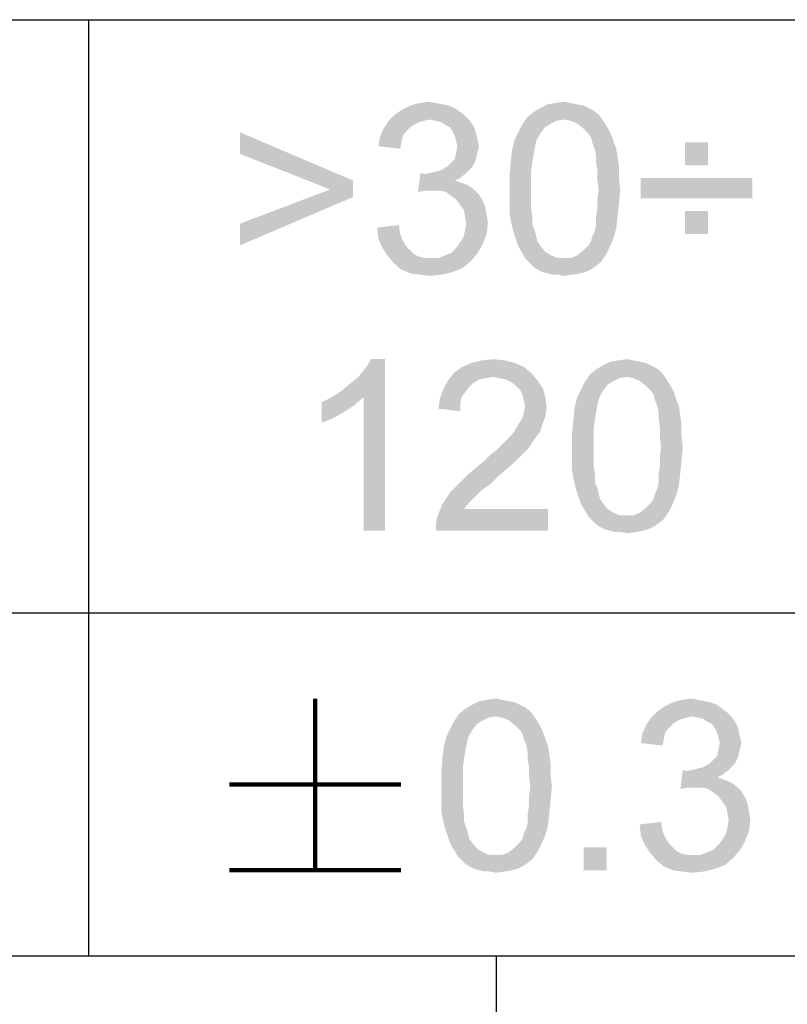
# Model space of a CAD drawing. Header units: millimetres. Extents: x 0 to 594, y 1 to 420.
# Tile 129 of 214: x 436 to 445, y 40 to 52. Entities that reach past the tile are written whole.
import ezdxf

# ---------------------------------------------------------------- set-up
doc = ezdxf.new("R2010")
doc.units = ezdxf.units.MM
doc.header["$LTSCALE"] = 32.67
doc.layers.add('61765N-2-A-2_DXF_FORMAT', color=7, linetype='CONTINUOUS')
doc.layers.add('DETAIL', color=7, linetype='CONTINUOUS')

msp = doc.modelspace()

# ---------------------------------------------------------------- linework, layer by layer
at = {"layer": '61765N-2-A-2_DXF_FORMAT', "color": 2, "linetype": 'Continuous'}
for p, q in [((409, 51.662), (515, 51.662)), ((437, 51.662), (437, 40.75)), ((409, 44.75), (484, 44.75)), ((409, 40.75), (584, 40.75)), ((441.75, 40.75), (441.75, 10))]:
    msp.add_line(p, q, dxfattribs=at)
at = {"layer": 'DETAIL', "color": 2, "linetype": 'Continuous', "const_width": 0.05}
for points in [[(439.6428, 43.75), (439.6428, 41.75)], [(438.6428, 42.75), (440.6428, 42.75)], [(438.6428, 41.75), (440.6428, 41.75)]]:
    msp.add_lwpolyline(points, dxfattribs=at)
at = {"layer": 'DETAIL', "color": 2, "linetype": 'Continuous'}
for points in [[(441.3273, 50.5875), (440.5717, 50.5579), (440.6606, 50.6171)], [(441.194, 50.6616), (441.268, 50.6319), (440.6606, 50.6171)], [(441.194, 50.6616), (440.6606, 50.6171), (440.7495, 50.6616)], [(440.6606, 50.6171), (441.268, 50.6319), (441.3273, 50.5875)], [(441.0458, 50.6912), (441.1199, 50.6764), (440.7495, 50.6616)], [(441.0458, 50.6912), (440.7495, 50.6616), (440.8532, 50.6912)], [(440.7495, 50.6616), (441.1199, 50.6764), (441.194, 50.6616)], [(440.8532, 50.6912), (440.9717, 50.706), (441.0458, 50.6912)], [(442.8236, 50.6319), (442.8828, 50.6023), (442.1865, 50.5875)], [(442.8236, 50.6319), (442.1865, 50.5875), (442.2606, 50.6319)], [(442.6902, 50.6764), (442.7643, 50.6616), (442.2606, 50.6319)], [(442.6902, 50.6764), (442.2606, 50.6319), (442.3495, 50.6764)], [(442.2606, 50.6319), (442.7643, 50.6616), (442.8236, 50.6319)], [(442.6162, 50.6912), (442.3495, 50.6764), (442.4384, 50.6912)], [(442.3495, 50.6764), (442.6162, 50.6912), (442.6902, 50.6764)], [(442.4384, 50.6912), (442.5421, 50.706), (442.6162, 50.6912)], [(441.3865, 50.543), (440.4977, 50.4838), (440.5717, 50.5579)], [(441.3865, 50.543), (440.9717, 50.4986), (440.4977, 50.4838)], [(440.4977, 50.4838), (440.9717, 50.4986), (440.9125, 50.4838)], [(440.5717, 50.5579), (441.3273, 50.5875), (441.3865, 50.543)], [(440.9717, 50.4986), (441.3865, 50.543), (441.431, 50.4986)], [(441.431, 50.4986), (441.0458, 50.4838), (440.9717, 50.4986)], [(441.1051, 50.469), (441.0458, 50.4838), (441.431, 50.4986)], [(441.1495, 50.4393), (441.1051, 50.469), (441.431, 50.4986)], [(441.1495, 50.4393), (441.431, 50.4986), (441.4754, 50.4393)], [(442.5421, 50.4986), (442.0532, 50.4393), (442.1125, 50.5282)], [(442.5421, 50.4986), (442.4532, 50.4838), (442.0532, 50.4393)], [(442.9421, 50.5579), (442.1125, 50.5282), (442.1865, 50.5875)], [(442.5421, 50.4986), (442.1125, 50.5282), (442.9421, 50.5579)], [(442.1865, 50.5875), (442.8828, 50.6023), (442.9421, 50.5579)], [(442.5421, 50.4986), (442.9421, 50.5579), (442.9865, 50.4986)], [(442.9865, 50.4986), (442.6162, 50.4838), (442.5421, 50.4986)], [(442.6902, 50.4541), (442.6162, 50.4838), (442.9865, 50.4986)], [(442.6902, 50.4541), (442.9865, 50.4986), (443.0162, 50.4541)], [(440.7051, 50.3653), (440.394, 50.2912), (440.4384, 50.3949)], [(440.9125, 50.4838), (440.8532, 50.469), (440.4384, 50.3949)], [(440.9125, 50.4838), (440.4384, 50.3949), (440.4977, 50.4838)], [(440.8532, 50.469), (440.794, 50.4393), (440.4384, 50.3949)], [(440.794, 50.4393), (440.7495, 50.4097), (440.4384, 50.3949)], [(440.4384, 50.3949), (440.7495, 50.4097), (440.7051, 50.3653)], [(441.4754, 50.4393), (441.2088, 50.4097), (441.1495, 50.4393)], [(441.2088, 50.4097), (441.4754, 50.4393), (441.5051, 50.3801)], [(441.5051, 50.3801), (441.2384, 50.3653), (441.2088, 50.4097)], [(441.2384, 50.3653), (441.5051, 50.3801), (441.5199, 50.3208)], [(442.3199, 50.4097), (442.0088, 50.3504), (442.0532, 50.4393)], [(442.0088, 50.3504), (442.3199, 50.4097), (442.2754, 50.3504)], [(442.4532, 50.4838), (442.394, 50.4541), (442.0532, 50.4393)], [(442.0532, 50.4393), (442.394, 50.4541), (442.3199, 50.4097)], [(443.0162, 50.4541), (442.7643, 50.3949), (442.6902, 50.4541)], [(442.7643, 50.3949), (443.0162, 50.4541), (443.0606, 50.3801)], [(443.0606, 50.3801), (442.8236, 50.3356), (442.7643, 50.3949)], [(442.8236, 50.3356), (443.0606, 50.3801), (443.0902, 50.3208)], [(438.7643, 50.0986), (438.7643, 50.3504), (440.0828, 49.7875)], [(440.6458, 50.2319), (440.3791, 50.1875), (440.394, 50.2912)], [(440.7051, 50.3653), (440.6606, 50.306), (440.394, 50.2912)], [(440.394, 50.2912), (440.6606, 50.306), (440.6458, 50.2319)], [(441.5199, 50.3208), (441.268, 50.306), (441.2384, 50.3653)], [(441.2828, 50.2467), (441.268, 50.306), (441.5199, 50.3208)], [(441.2828, 50.2467), (441.5199, 50.3208), (441.5347, 50.2467)], [(442.2162, 50.2467), (441.9347, 50.143), (441.9643, 50.2616)], [(442.2754, 50.3504), (442.2458, 50.306), (441.9643, 50.2616)], [(442.2754, 50.3504), (441.9643, 50.2616), (442.0088, 50.3504)], [(441.9643, 50.2616), (442.2458, 50.306), (442.2162, 50.2467)], [(443.0902, 50.3208), (442.8532, 50.2912), (442.8236, 50.3356)], [(442.868, 50.2319), (442.8532, 50.2912), (443.0902, 50.3208)], [(442.868, 50.2319), (443.0902, 50.3208), (443.1199, 50.2319)], [(440.3791, 50.1875), (440.6458, 50.2319), (440.631, 50.1579)], [(441.5347, 50.2467), (441.2977, 50.1875), (441.2828, 50.2467)], [(441.5495, 50.1875), (441.5347, 50.1282), (441.2828, 50.1134)], [(441.5495, 50.1875), (441.2828, 50.1134), (441.2977, 50.1875)], [(441.2977, 50.1875), (441.5347, 50.2467), (441.5495, 50.1875)], [(442.2162, 50.2467), (442.2014, 50.1727), (441.9347, 50.143)], [(441.9347, 50.143), (442.2014, 50.1727), (442.1865, 50.0986)], [(443.1199, 50.2319), (442.8977, 50.1579), (442.868, 50.2319)], [(442.8977, 50.1579), (443.1199, 50.2319), (443.1495, 50.1579)], [(443.1495, 50.1579), (442.9125, 50.0838), (442.8977, 50.1579)], [(442.9125, 50.0838), (443.1495, 50.1579), (443.1643, 50.0541)], [(444.2162, 50.2319), (443.9495, 49.9653), (443.9495, 50.2319)], [(443.9495, 49.9653), (444.2162, 50.2319), (444.2162, 49.9653)], [(440.0828, 49.7875), (439.8162, 49.6838), (438.7643, 50.0986)], [(441.5051, 50.0097), (441.2236, 49.9949), (441.268, 50.0393)], [(441.5199, 50.069), (441.268, 50.0393), (441.2828, 50.1134)], [(441.268, 50.0393), (441.5199, 50.069), (441.5051, 50.0097)], [(441.2828, 50.1134), (441.5347, 50.1282), (441.5199, 50.069)], [(442.1865, 50.0986), (441.9199, 50.0097), (441.9347, 50.143)], [(441.9199, 50.0097), (442.1865, 50.0986), (442.1717, 50.0097)], [(443.1643, 50.0541), (442.9125, 50.0097), (442.9125, 50.0838)], [(442.9125, 50.0097), (443.1643, 50.0541), (443.1791, 49.9504)], [(441.4754, 49.9504), (441.1051, 49.906), (441.1791, 49.9504)], [(441.1051, 49.906), (441.4754, 49.9504), (441.431, 49.906)], [(441.1791, 49.9504), (441.2236, 49.9949), (441.5051, 50.0097)], [(441.1791, 49.9504), (441.5051, 50.0097), (441.4754, 49.9504)], [(442.1717, 50.0097), (442.1569, 49.906), (441.9051, 49.8467)], [(442.1717, 50.0097), (441.9051, 49.8467), (441.9199, 50.0097)], [(443.1791, 49.9504), (442.9273, 49.906), (442.9125, 50.0097)], [(442.9273, 49.906), (443.1791, 49.9504), (443.1791, 49.8171)], [(440.9125, 49.8616), (440.8384, 49.6541), (440.868, 49.8764)], [(441.3865, 49.8616), (441.3273, 49.8171), (440.8384, 49.6541)], [(440.9125, 49.8616), (441.3865, 49.8616), (440.8384, 49.6541)], [(441.3273, 49.8171), (441.268, 49.7875), (440.8384, 49.6541)], [(440.9125, 49.8616), (440.9865, 49.8764), (441.431, 49.906)], [(440.9125, 49.8616), (441.431, 49.906), (441.3865, 49.8616)], [(440.9865, 49.8764), (441.0458, 49.8912), (441.431, 49.906)], [(441.431, 49.906), (441.0458, 49.8912), (441.1051, 49.906)], [(441.9051, 49.8467), (442.1569, 49.906), (442.1569, 49.8023)], [(442.1569, 49.8023), (441.9051, 49.6838), (441.9051, 49.8467)], [(441.9051, 49.6838), (442.1569, 49.8023), (442.1569, 49.6838)], [(443.1791, 49.8171), (442.9273, 49.8023), (442.9273, 49.906)], [(442.9421, 49.6838), (442.9273, 49.8023), (443.1791, 49.8171)], [(442.9421, 49.6838), (443.1791, 49.8171), (443.194, 49.6838)], [(444.7347, 49.8171), (443.431, 49.5801), (443.431, 49.8171)], [(443.431, 49.5801), (444.7347, 49.8171), (444.7347, 49.5801)], [(439.8162, 49.6838), (440.0828, 49.7875), (440.0828, 49.5949)], [(441.268, 49.7875), (441.3569, 49.7579), (440.8384, 49.6541)], [(441.3569, 49.7579), (440.9421, 49.669), (440.8384, 49.6541)], [(441.3569, 49.7579), (441.431, 49.7282), (440.9421, 49.669)], [(441.431, 49.7282), (441.4902, 49.6838), (440.9421, 49.669)], [(440.0828, 49.5949), (438.7643, 49.2838), (439.8162, 49.6838)], [(438.7643, 49.2838), (440.0828, 49.5949), (438.7643, 49.0319)], [(441.0162, 49.669), (440.9421, 49.669), (441.4902, 49.6838)], [(441.0902, 49.669), (441.0162, 49.669), (441.4902, 49.6838)], [(441.1643, 49.6541), (441.0902, 49.669), (441.4902, 49.6838)], [(441.1643, 49.6541), (441.4902, 49.6838), (441.5495, 49.6245)], [(441.5495, 49.6245), (441.2236, 49.6097), (441.1643, 49.6541)], [(441.2828, 49.5653), (441.2236, 49.6097), (441.5495, 49.6245)], [(441.2828, 49.5653), (441.5495, 49.6245), (441.594, 49.5504)], [(442.1569, 49.6838), (442.1569, 49.5653), (441.9051, 49.5504)], [(442.1569, 49.6838), (441.9051, 49.5504), (441.9051, 49.6838)], [(443.194, 49.6838), (442.9273, 49.5653), (442.9421, 49.6838)], [(442.9273, 49.5653), (443.194, 49.6838), (443.1791, 49.5208)], [(441.594, 49.5504), (441.3273, 49.506), (441.2828, 49.5653)], [(441.3273, 49.506), (441.594, 49.5504), (441.6236, 49.4764)], [(441.6236, 49.4764), (441.3717, 49.4467), (441.3273, 49.506)], [(441.3717, 49.4467), (441.6236, 49.4764), (441.6384, 49.3875)], [(441.9051, 49.5504), (442.1569, 49.5653), (442.1569, 49.4616)], [(442.1569, 49.4616), (441.9051, 49.4171), (441.9051, 49.5504)], [(441.9051, 49.4171), (442.1569, 49.4616), (442.1717, 49.3579)], [(443.1643, 49.3727), (442.9125, 49.3579), (442.9273, 49.4616)], [(443.1791, 49.5208), (442.9273, 49.4616), (442.9273, 49.5653)], [(442.9273, 49.4616), (443.1791, 49.5208), (443.1643, 49.3727)], [(441.6384, 49.3875), (441.3865, 49.3727), (441.3717, 49.4467)], [(441.3865, 49.3727), (441.6384, 49.3875), (441.6532, 49.2986)], [(441.6532, 49.2986), (441.4014, 49.2838), (441.3865, 49.3727)], [(442.1717, 49.3579), (441.9199, 49.3134), (441.9051, 49.4171)], [(441.9199, 49.3134), (442.1717, 49.3579), (442.1717, 49.269)], [(442.9125, 49.269), (442.9125, 49.3579), (443.1643, 49.3727)], [(442.9125, 49.269), (443.1643, 49.3727), (443.1495, 49.2393)], [(444.2162, 49.4319), (443.9495, 49.1653), (443.9495, 49.4319)], [(443.9495, 49.1653), (444.2162, 49.4319), (444.2162, 49.1653)], [(440.3643, 49.2393), (440.6162, 49.269), (440.631, 49.1653)], [(440.631, 49.1653), (440.3791, 49.106), (440.3643, 49.2393)], [(441.3865, 49.2097), (441.4014, 49.2838), (441.6532, 49.2986)], [(441.3865, 49.2097), (441.6532, 49.2986), (441.6384, 49.1653)], [(442.1717, 49.269), (441.9495, 49.1949), (441.9199, 49.3134)], [(441.9495, 49.1949), (442.1717, 49.269), (442.2014, 49.1949)], [(442.868, 49.1356), (442.8977, 49.1949), (443.1495, 49.2393)], [(442.868, 49.1356), (443.1495, 49.2393), (443.1199, 49.1208)], [(443.1495, 49.2393), (442.8977, 49.1949), (442.9125, 49.269)], [(440.3791, 49.106), (440.631, 49.1653), (440.6606, 49.0912)], [(441.3273, 49.0616), (441.3717, 49.1356), (441.6384, 49.1653)], [(441.3273, 49.0616), (441.6384, 49.1653), (441.594, 49.0467)], [(441.6384, 49.1653), (441.3717, 49.1356), (441.3865, 49.2097)], [(442.2014, 49.1949), (441.9791, 49.106), (441.9495, 49.1949)], [(442.2014, 49.1949), (442.2162, 49.1356), (441.9791, 49.106)], [(441.9791, 49.106), (442.2162, 49.1356), (442.231, 49.0764)], [(442.8236, 49.0319), (442.8532, 49.0764), (443.1199, 49.1208)], [(442.8236, 49.0319), (443.1199, 49.1208), (443.0754, 49.0171)], [(443.1199, 49.1208), (442.8532, 49.0764), (442.868, 49.1356)], [(440.6606, 49.0912), (440.4236, 49.0023), (440.3791, 49.106)], [(440.6606, 49.0912), (440.7051, 49.0171), (440.4236, 49.0023)], [(440.4236, 49.0023), (440.7051, 49.0171), (440.7495, 48.9727)], [(440.7495, 48.9727), (440.4828, 48.9134), (440.4236, 49.0023)], [(441.2236, 48.943), (441.2828, 49.0023), (441.594, 49.0467)], [(441.2236, 48.943), (441.594, 49.0467), (441.5347, 48.943)], [(441.594, 49.0467), (441.2828, 49.0023), (441.3273, 49.0616)], [(442.231, 49.0764), (442.0088, 49.0171), (441.9791, 49.106)], [(442.231, 49.0764), (442.2606, 49.0319), (442.0088, 49.0171)], [(442.0088, 49.0171), (442.2606, 49.0319), (442.3199, 48.9579)], [(442.3199, 48.9579), (442.0532, 48.943), (442.0088, 49.0171)], [(443.0754, 49.0171), (442.7643, 48.9727), (442.8236, 49.0319)], [(442.7643, 48.9727), (443.0754, 49.0171), (443.031, 48.9282)], [(440.7495, 48.9727), (440.794, 48.9282), (440.4828, 48.9134)], [(440.4828, 48.9134), (440.794, 48.9282), (440.8532, 48.8986)], [(440.8532, 48.8986), (440.5569, 48.8245), (440.4828, 48.9134)], [(440.8532, 48.8986), (440.9273, 48.8838), (440.5569, 48.8245)], [(441.0754, 48.8838), (441.4606, 48.8541), (440.5569, 48.8245)], [(440.9865, 48.8838), (441.0754, 48.8838), (440.5569, 48.8245)], [(440.9273, 48.8838), (440.9865, 48.8838), (440.5569, 48.8245)], [(441.0754, 48.8838), (441.1495, 48.9134), (441.5347, 48.943)], [(441.0754, 48.8838), (441.5347, 48.943), (441.4606, 48.8541)], [(441.5347, 48.943), (441.1495, 48.9134), (441.2236, 48.943)], [(442.0532, 48.943), (442.3199, 48.9579), (442.394, 48.9134)], [(442.394, 48.9134), (442.0977, 48.869), (442.0532, 48.943)], [(442.394, 48.9134), (442.468, 48.8838), (442.0977, 48.869)], [(442.5421, 48.8838), (442.6162, 48.8838), (442.0977, 48.869)], [(442.468, 48.8838), (442.5421, 48.8838), (442.0977, 48.869)], [(442.9717, 48.8393), (442.0977, 48.869), (442.6162, 48.8838)], [(442.6162, 48.8838), (442.6902, 48.9134), (443.031, 48.9282)], [(442.6162, 48.8838), (443.031, 48.9282), (442.9717, 48.8393)], [(443.031, 48.9282), (442.6902, 48.9134), (442.7643, 48.9727)], [(440.5569, 48.8245), (441.4606, 48.8541), (441.3569, 48.7653)], [(441.3569, 48.7653), (440.6458, 48.7504), (440.5569, 48.8245)], [(442.9717, 48.8393), (442.1421, 48.8245), (442.0977, 48.869)], [(442.1865, 48.7801), (442.1421, 48.8245), (442.9717, 48.8393)], [(442.1865, 48.7801), (442.9717, 48.8393), (442.8977, 48.7801)], [(442.8977, 48.7801), (442.231, 48.7504), (442.1865, 48.7801)], [(442.231, 48.7504), (442.8977, 48.7801), (442.8236, 48.7356)], [(440.6458, 48.7504), (441.3569, 48.7653), (441.2384, 48.7208)], [(441.2384, 48.7208), (440.7495, 48.706), (440.6458, 48.7504)], [(440.8532, 48.6912), (440.7495, 48.706), (441.2384, 48.7208)], [(440.8532, 48.6912), (441.2384, 48.7208), (441.1199, 48.6912)], [(441.1199, 48.6912), (440.9865, 48.6764), (440.8532, 48.6912)], [(442.8236, 48.7356), (442.2902, 48.7208), (442.231, 48.7504)], [(442.3495, 48.706), (442.2902, 48.7208), (442.8236, 48.7356)], [(442.3495, 48.706), (442.8236, 48.7356), (442.7347, 48.706)], [(442.7347, 48.706), (442.4088, 48.6912), (442.3495, 48.706)], [(442.468, 48.6912), (442.4088, 48.6912), (442.7347, 48.706)], [(442.468, 48.6912), (442.7347, 48.706), (442.6458, 48.6912)], [(442.6458, 48.6912), (442.5421, 48.6764), (442.468, 48.6912)], [(439.908, 47.306), (439.9821, 47.3653), (440.4562, 47.706)], [(440.2043, 47.2616), (439.908, 47.306), (440.4562, 47.706)], [(439.9821, 47.3653), (440.071, 47.4393), (440.4562, 47.706)], [(440.071, 47.4393), (440.1451, 47.4986), (440.4562, 47.706)], [(440.1451, 47.4986), (440.2043, 47.5727), (440.4562, 47.706)], [(440.2043, 47.5727), (440.2488, 47.6319), (440.4562, 47.706)], [(440.2043, 45.706), (440.2043, 47.2616), (440.4562, 47.706)], [(440.2043, 45.706), (440.4562, 47.706), (440.4562, 45.706)], [(440.4562, 47.706), (440.2488, 47.6319), (440.2932, 47.706)], [(441.9673, 47.6616), (441.3599, 47.6171), (441.4636, 47.6616)], [(441.3599, 47.6171), (441.9673, 47.6616), (442.071, 47.6171)], [(441.8488, 47.6912), (441.4636, 47.6616), (441.5821, 47.6912)], [(441.4636, 47.6616), (441.8488, 47.6912), (441.9673, 47.6616)], [(441.5821, 47.6912), (441.7154, 47.706), (441.8488, 47.6912)], [(443.5525, 47.6319), (443.6117, 47.6023), (442.9154, 47.5875)], [(443.5525, 47.6319), (442.9154, 47.5875), (442.9895, 47.6319)], [(443.4191, 47.6764), (443.4932, 47.6616), (442.9895, 47.6319)], [(443.4191, 47.6764), (442.9895, 47.6319), (443.0784, 47.6764)], [(442.9895, 47.6319), (443.4932, 47.6616), (443.5525, 47.6319)], [(443.3451, 47.6912), (443.0784, 47.6764), (443.1673, 47.6912)], [(443.0784, 47.6764), (443.3451, 47.6912), (443.4191, 47.6764)], [(443.1673, 47.6912), (443.271, 47.706), (443.3451, 47.6912)], [(442.1599, 47.543), (441.1969, 47.469), (441.271, 47.5579)], [(442.1599, 47.543), (441.7154, 47.4986), (441.1969, 47.469)], [(442.071, 47.6171), (441.271, 47.5579), (441.3599, 47.6171)], [(441.271, 47.5579), (442.071, 47.6171), (442.1599, 47.543)], [(441.7895, 47.4838), (441.7154, 47.4986), (442.1599, 47.543)], [(441.8636, 47.469), (441.7895, 47.4838), (442.1599, 47.543)], [(441.8636, 47.469), (442.1599, 47.543), (442.234, 47.4541)], [(443.271, 47.4986), (442.7821, 47.4393), (442.8414, 47.5282)], [(443.671, 47.5579), (442.8414, 47.5282), (442.9154, 47.5875)], [(443.271, 47.4986), (442.8414, 47.5282), (443.671, 47.5579)], [(442.9154, 47.5875), (443.6117, 47.6023), (443.671, 47.5579)], [(443.271, 47.4986), (443.671, 47.5579), (443.7154, 47.4986)], [(441.5525, 47.469), (441.4784, 47.4245), (441.1377, 47.3653)], [(441.5525, 47.469), (441.1377, 47.3653), (441.1969, 47.469)], [(441.4784, 47.4245), (441.434, 47.3801), (441.1377, 47.3653)], [(441.7154, 47.4986), (441.6266, 47.4838), (441.1969, 47.469)], [(441.1969, 47.469), (441.6266, 47.4838), (441.5525, 47.469)], [(442.234, 47.4541), (441.9229, 47.4393), (441.8636, 47.469)], [(441.9821, 47.3949), (441.9229, 47.4393), (442.234, 47.4541)], [(441.9821, 47.3949), (442.234, 47.4541), (442.2932, 47.3653)], [(442.2932, 47.3653), (442.0266, 47.3504), (441.9821, 47.3949)], [(443.0488, 47.4097), (442.7377, 47.3504), (442.7821, 47.4393)], [(442.7377, 47.3504), (443.0488, 47.4097), (443.0043, 47.3504)], [(443.271, 47.4986), (443.1821, 47.4838), (442.7821, 47.4393)], [(443.1821, 47.4838), (443.1229, 47.4541), (442.7821, 47.4393)], [(442.7821, 47.4393), (443.1229, 47.4541), (443.0488, 47.4097)], [(443.7154, 47.4986), (443.3451, 47.4838), (443.271, 47.4986)], [(443.4191, 47.4541), (443.3451, 47.4838), (443.7154, 47.4986)], [(443.4191, 47.4541), (443.7154, 47.4986), (443.7451, 47.4541)], [(443.7451, 47.4541), (443.4932, 47.3949), (443.4191, 47.4541)], [(443.4932, 47.3949), (443.7451, 47.4541), (443.7895, 47.3801)], [(443.7895, 47.3801), (443.5525, 47.3356), (443.4932, 47.3949)], [(440.2043, 47.2616), (439.8043, 47.2467), (439.908, 47.306)], [(441.3895, 47.3208), (441.0932, 47.2467), (441.1377, 47.3653)], [(441.3895, 47.3208), (441.3451, 47.2616), (441.0932, 47.2467)], [(441.1377, 47.3653), (441.434, 47.3801), (441.3895, 47.3208)], [(442.0562, 47.2912), (442.0266, 47.3504), (442.2932, 47.3653)], [(442.0562, 47.2912), (442.2932, 47.3653), (442.3229, 47.2616)], [(442.3229, 47.2616), (442.071, 47.2319), (442.0562, 47.2912)], [(443.0043, 47.3504), (442.9747, 47.306), (442.6932, 47.2616)], [(443.0043, 47.3504), (442.6932, 47.2616), (442.7377, 47.3504)], [(442.6932, 47.2616), (442.9747, 47.306), (442.9451, 47.2467)], [(443.5525, 47.3356), (443.7895, 47.3801), (443.8191, 47.3208)], [(443.8191, 47.3208), (443.5821, 47.2912), (443.5525, 47.3356)], [(443.5969, 47.2319), (443.5821, 47.2912), (443.8191, 47.3208)], [(443.5969, 47.2319), (443.8191, 47.3208), (443.8488, 47.2319)], [(439.7154, 47.2023), (439.8043, 47.2467), (440.2043, 47.2616)], [(439.7154, 47.2023), (440.2043, 47.2616), (440.1006, 47.1727)], [(440.1006, 47.1727), (439.7154, 46.9653), (439.7154, 47.2023)], [(440.1006, 47.1727), (439.9673, 47.0838), (439.7154, 46.9653)], [(441.3303, 47.1875), (441.0784, 47.1282), (441.0932, 47.2467)], [(441.0784, 47.1282), (441.3303, 47.1875), (441.3303, 47.0986)], [(441.0932, 47.2467), (441.3451, 47.2616), (441.3303, 47.1875)], [(442.0858, 47.1579), (442.071, 47.2319), (442.3229, 47.2616)], [(442.0858, 47.1579), (442.3229, 47.2616), (442.3377, 47.143)], [(442.9451, 47.2467), (442.6636, 47.143), (442.6932, 47.2616)], [(442.9451, 47.2467), (442.9303, 47.1727), (442.6636, 47.143)], [(442.6636, 47.143), (442.9303, 47.1727), (442.9154, 47.0986)], [(443.8488, 47.2319), (443.6266, 47.1579), (443.5969, 47.2319)], [(443.6266, 47.1579), (443.8488, 47.2319), (443.8784, 47.1579)], [(439.9673, 47.0838), (439.834, 47.0097), (439.7154, 46.9653)], [(442.3229, 47.0393), (442.0562, 47.0245), (442.071, 47.0838)], [(442.3377, 47.143), (442.071, 47.0838), (442.0858, 47.1579)], [(442.071, 47.0838), (442.3377, 47.143), (442.3229, 47.0393)], [(442.9154, 47.0986), (442.6488, 47.0097), (442.6636, 47.143)], [(442.6488, 47.0097), (442.9154, 47.0986), (442.9006, 47.0097)], [(443.8784, 47.1579), (443.6414, 47.0838), (443.6266, 47.1579)], [(443.6414, 47.0838), (443.8784, 47.1579), (443.8932, 47.0541)], [(443.8932, 47.0541), (443.6414, 47.0097), (443.6414, 47.0838)], [(443.6414, 47.0097), (443.8932, 47.0541), (443.908, 46.9504)], [(442.2784, 46.9208), (441.9673, 46.8764), (442.0117, 46.9504)], [(442.0117, 46.9504), (442.0562, 47.0245), (442.3229, 47.0393)], [(442.0117, 46.9504), (442.3229, 47.0393), (442.2784, 46.9208)], [(442.9006, 47.0097), (442.8858, 46.906), (442.634, 46.8467)], [(442.9006, 47.0097), (442.634, 46.8467), (442.6488, 47.0097)], [(443.908, 46.9504), (443.6562, 46.906), (443.6414, 47.0097)], [(443.6562, 46.906), (443.908, 46.9504), (443.908, 46.8171)], [(442.2191, 46.8023), (441.8932, 46.7875), (441.9377, 46.8319)], [(442.2636, 46.8616), (441.9377, 46.8319), (441.9673, 46.8764)], [(441.9377, 46.8319), (442.2636, 46.8616), (442.2191, 46.8023)], [(441.9673, 46.8764), (442.2784, 46.9208), (442.2636, 46.8616)], [(442.634, 46.8467), (442.8858, 46.906), (442.8858, 46.8023)], [(442.8858, 46.8023), (442.634, 46.6838), (442.634, 46.8467)], [(443.908, 46.8171), (443.6562, 46.8023), (443.6562, 46.906)], [(442.1747, 46.743), (441.8043, 46.6986), (441.8488, 46.743)], [(441.8043, 46.6986), (442.1747, 46.743), (442.1303, 46.669)], [(441.8488, 46.743), (441.8932, 46.7875), (442.2191, 46.8023)], [(441.8488, 46.743), (442.2191, 46.8023), (442.1747, 46.743)], [(442.634, 46.6838), (442.8858, 46.8023), (442.8858, 46.6838)], [(443.671, 46.6838), (443.6562, 46.8023), (443.908, 46.8171)], [(443.671, 46.6838), (443.908, 46.8171), (443.9229, 46.6838)], [(441.6117, 46.5208), (441.671, 46.5801), (442.071, 46.6097)], [(441.6117, 46.5208), (442.071, 46.6097), (441.9821, 46.5208)], [(442.071, 46.6097), (441.671, 46.5801), (441.7451, 46.6393)], [(442.1303, 46.669), (441.7451, 46.6393), (441.8043, 46.6986)], [(441.7451, 46.6393), (442.1303, 46.669), (442.071, 46.6097)], [(442.8858, 46.6838), (442.8858, 46.5653), (442.634, 46.5504)], [(442.8858, 46.6838), (442.634, 46.5504), (442.634, 46.6838)], [(443.9229, 46.6838), (443.6562, 46.5653), (443.671, 46.6838)], [(443.6562, 46.5653), (443.9229, 46.6838), (443.908, 46.5208)], [(441.9821, 46.5208), (441.5229, 46.4467), (441.6117, 46.5208)], [(441.5229, 46.4467), (441.9821, 46.5208), (441.8784, 46.4319)], [(442.634, 46.5504), (442.8858, 46.5653), (442.8858, 46.4616)], [(442.8858, 46.4616), (442.634, 46.4171), (442.634, 46.5504)], [(443.908, 46.5208), (443.6562, 46.4616), (443.6562, 46.5653)], [(443.6562, 46.4616), (443.908, 46.5208), (443.8932, 46.3727)], [(441.7599, 46.3282), (441.3451, 46.2838), (441.434, 46.3727)], [(441.8784, 46.4319), (441.434, 46.3727), (441.5229, 46.4467)], [(441.434, 46.3727), (441.8784, 46.4319), (441.7599, 46.3282)], [(442.634, 46.4171), (442.8858, 46.4616), (442.9006, 46.3579)], [(442.9006, 46.3579), (442.6488, 46.3134), (442.634, 46.4171)], [(443.8932, 46.3727), (443.6414, 46.3579), (443.6562, 46.4616)], [(443.6414, 46.269), (443.6414, 46.3579), (443.8932, 46.3727)], [(443.6414, 46.269), (443.8932, 46.3727), (443.8784, 46.2393)], [(441.671, 46.2393), (441.271, 46.2097), (441.3451, 46.2838)], [(441.3451, 46.2838), (441.7599, 46.3282), (441.671, 46.2393)], [(442.6488, 46.3134), (442.9006, 46.3579), (442.9006, 46.269)], [(442.9006, 46.269), (442.6784, 46.1949), (442.6488, 46.3134)], [(442.6784, 46.1949), (442.9006, 46.269), (442.9303, 46.1949)], [(443.8784, 46.2393), (443.6266, 46.1949), (443.6414, 46.269)], [(441.5229, 46.1208), (441.1229, 46.0171), (441.2117, 46.1504)], [(441.5821, 46.1801), (441.2117, 46.1504), (441.271, 46.2097)], [(441.2117, 46.1504), (441.5821, 46.1801), (441.5229, 46.1208)], [(441.271, 46.2097), (441.671, 46.2393), (441.5821, 46.1801)], [(442.9303, 46.1949), (442.708, 46.106), (442.6784, 46.1949)], [(442.9303, 46.1949), (442.9451, 46.1356), (442.708, 46.106)], [(442.708, 46.106), (442.9451, 46.1356), (442.9599, 46.0764)], [(443.8488, 46.1208), (443.5821, 46.0764), (443.5969, 46.1356)], [(443.5969, 46.1356), (443.6266, 46.1949), (443.8784, 46.2393)], [(443.5969, 46.1356), (443.8784, 46.2393), (443.8488, 46.1208)], [(441.4191, 46.0171), (441.3747, 45.9579), (441.0636, 45.869)], [(441.4191, 46.0171), (441.0636, 45.869), (441.1229, 46.0171)], [(441.5229, 46.1208), (441.4784, 46.0764), (441.1229, 46.0171)], [(441.1229, 46.0171), (441.4784, 46.0764), (441.4191, 46.0171)], [(442.9599, 46.0764), (442.7377, 46.0171), (442.708, 46.106)], [(442.9599, 46.0764), (442.9895, 46.0319), (442.7377, 46.0171)], [(442.7377, 46.0171), (442.9895, 46.0319), (443.0488, 45.9579)], [(443.0488, 45.9579), (442.7821, 45.943), (442.7377, 46.0171)], [(443.8043, 46.0171), (443.4932, 45.9727), (443.5525, 46.0319)], [(443.4932, 45.9727), (443.8043, 46.0171), (443.7599, 45.9282)], [(443.5525, 46.0319), (443.5821, 46.0764), (443.8488, 46.1208)], [(443.5525, 46.0319), (443.8488, 46.1208), (443.8043, 46.0171)], [(441.0488, 45.7949), (441.0636, 45.869), (442.3525, 45.9579)], [(441.0488, 45.706), (441.0488, 45.7949), (442.3525, 45.9579)], [(441.0488, 45.706), (442.3525, 45.9579), (442.3525, 45.706)], [(441.3747, 45.9579), (442.3525, 45.9579), (441.0636, 45.869)], [(442.7821, 45.943), (443.0488, 45.9579), (443.1229, 45.9134)], [(443.1229, 45.9134), (442.8266, 45.869), (442.7821, 45.943)], [(443.1229, 45.9134), (443.1969, 45.8838), (442.8266, 45.869)], [(443.3451, 45.8838), (443.4191, 45.9134), (443.7599, 45.9282)], [(443.3451, 45.8838), (443.7599, 45.9282), (443.7006, 45.8393)], [(443.7599, 45.9282), (443.4191, 45.9134), (443.4932, 45.9727)], [(443.271, 45.8838), (443.3451, 45.8838), (442.8266, 45.869)], [(443.1969, 45.8838), (443.271, 45.8838), (442.8266, 45.869)], [(443.7006, 45.8393), (442.8266, 45.869), (443.3451, 45.8838)], [(443.7006, 45.8393), (442.871, 45.8245), (442.8266, 45.869)], [(442.9154, 45.7801), (442.871, 45.8245), (443.7006, 45.8393)], [(442.9154, 45.7801), (443.7006, 45.8393), (443.6266, 45.7801)], [(443.6266, 45.7801), (442.9599, 45.7504), (442.9154, 45.7801)], [(442.9599, 45.7504), (443.6266, 45.7801), (443.5525, 45.7356)], [(443.5525, 45.7356), (443.0191, 45.7208), (442.9599, 45.7504)], [(443.0784, 45.706), (443.0191, 45.7208), (443.5525, 45.7356)], [(443.0784, 45.706), (443.5525, 45.7356), (443.4636, 45.706)], [(443.4636, 45.706), (443.1377, 45.6912), (443.0784, 45.706)], [(443.1969, 45.6912), (443.1377, 45.6912), (443.4636, 45.706)], [(443.1969, 45.6912), (443.4636, 45.706), (443.3747, 45.6912)], [(443.3747, 45.6912), (443.271, 45.6764), (443.1969, 45.6912)], [(441.8947, 43.7204), (441.9687, 43.7056), (441.465, 43.6759)], [(441.8947, 43.7204), (441.465, 43.6759), (441.5539, 43.7204)], [(441.8206, 43.7352), (441.5539, 43.7204), (441.6428, 43.7352)], [(441.5539, 43.7204), (441.8206, 43.7352), (441.8947, 43.7204)], [(441.6428, 43.7352), (441.7465, 43.75), (441.8206, 43.7352)], [(444.1021, 43.7352), (444.1761, 43.7204), (443.8058, 43.7056)], [(444.1021, 43.7352), (443.8058, 43.7056), (443.9095, 43.7352)], [(443.8058, 43.7056), (444.1761, 43.7204), (444.2502, 43.7056)], [(443.9095, 43.7352), (444.028, 43.75), (444.1021, 43.7352)], [(442.1465, 43.6019), (441.3169, 43.5722), (441.391, 43.6315)], [(442.028, 43.6759), (442.0873, 43.6463), (441.391, 43.6315)], [(442.028, 43.6759), (441.391, 43.6315), (441.465, 43.6759)], [(441.391, 43.6315), (442.0873, 43.6463), (442.1465, 43.6019)], [(441.465, 43.6759), (441.9687, 43.7056), (442.028, 43.6759)], [(444.3836, 43.6315), (443.628, 43.6019), (443.7169, 43.6611)], [(443.628, 43.6019), (444.3836, 43.6315), (444.4428, 43.587)], [(444.2502, 43.7056), (444.3243, 43.6759), (443.7169, 43.6611)], [(444.2502, 43.7056), (443.7169, 43.6611), (443.8058, 43.7056)], [(443.7169, 43.6611), (444.3243, 43.6759), (444.3836, 43.6315)], [(441.7465, 43.5426), (441.2576, 43.4833), (441.3169, 43.5722)], [(441.7465, 43.5426), (441.6576, 43.5278), (441.2576, 43.4833)], [(441.6576, 43.5278), (441.5984, 43.4981), (441.2576, 43.4833)], [(441.2576, 43.4833), (441.5984, 43.4981), (441.5243, 43.4537)], [(441.7465, 43.5426), (441.3169, 43.5722), (442.1465, 43.6019)], [(441.7465, 43.5426), (442.1465, 43.6019), (442.191, 43.5426)], [(442.191, 43.5426), (441.8206, 43.5278), (441.7465, 43.5426)], [(441.8947, 43.4981), (441.8206, 43.5278), (442.191, 43.5426)], [(441.8947, 43.4981), (442.191, 43.5426), (442.2206, 43.4981)], [(442.2206, 43.4981), (441.9687, 43.4389), (441.8947, 43.4981)], [(441.9687, 43.4389), (442.2206, 43.4981), (442.265, 43.4241)], [(443.9687, 43.5278), (443.9095, 43.513), (443.4947, 43.4389)], [(443.9687, 43.5278), (443.4947, 43.4389), (443.5539, 43.5278)], [(443.9095, 43.513), (443.8502, 43.4833), (443.4947, 43.4389)], [(444.4428, 43.587), (443.5539, 43.5278), (443.628, 43.6019)], [(444.4428, 43.587), (444.028, 43.5426), (443.5539, 43.5278)], [(443.5539, 43.5278), (444.028, 43.5426), (443.9687, 43.5278)], [(444.028, 43.5426), (444.4428, 43.587), (444.4873, 43.5426)], [(444.4873, 43.5426), (444.1021, 43.5278), (444.028, 43.5426)], [(444.1613, 43.513), (444.1021, 43.5278), (444.4873, 43.5426)], [(444.2058, 43.4833), (444.1613, 43.513), (444.4873, 43.5426)], [(444.2058, 43.4833), (444.4873, 43.5426), (444.5317, 43.4833)], [(441.4799, 43.3944), (441.4502, 43.35), (441.1687, 43.3056)], [(441.4799, 43.3944), (441.1687, 43.3056), (441.2132, 43.3944)], [(441.5243, 43.4537), (441.2132, 43.3944), (441.2576, 43.4833)], [(441.2132, 43.3944), (441.5243, 43.4537), (441.4799, 43.3944)], [(442.265, 43.4241), (442.028, 43.3796), (441.9687, 43.4389)], [(442.028, 43.3796), (442.265, 43.4241), (442.2947, 43.3648)], [(442.2947, 43.3648), (442.0576, 43.3352), (442.028, 43.3796)], [(443.7613, 43.4093), (443.4502, 43.3352), (443.4947, 43.4389)], [(443.7613, 43.4093), (443.7169, 43.35), (443.4502, 43.3352)], [(443.8502, 43.4833), (443.8058, 43.4537), (443.4947, 43.4389)], [(443.4947, 43.4389), (443.8058, 43.4537), (443.7613, 43.4093)], [(444.5317, 43.4833), (444.265, 43.4537), (444.2058, 43.4833)], [(444.265, 43.4537), (444.5317, 43.4833), (444.5613, 43.4241)], [(444.5613, 43.4241), (444.2947, 43.4093), (444.265, 43.4537)], [(444.2947, 43.4093), (444.5613, 43.4241), (444.5761, 43.3648)], [(444.5761, 43.3648), (444.3243, 43.35), (444.2947, 43.4093)], [(441.4206, 43.2907), (441.1391, 43.187), (441.1687, 43.3056)], [(441.4206, 43.2907), (441.4058, 43.2167), (441.1391, 43.187)], [(441.1687, 43.3056), (441.4502, 43.35), (441.4206, 43.2907)], [(442.0724, 43.2759), (442.0576, 43.3352), (442.2947, 43.3648)], [(442.0724, 43.2759), (442.2947, 43.3648), (442.3243, 43.2759)], [(442.3243, 43.2759), (442.1021, 43.2019), (442.0724, 43.2759)], [(442.1021, 43.2019), (442.3243, 43.2759), (442.3539, 43.2019)], [(443.7021, 43.2759), (443.4354, 43.2315), (443.4502, 43.3352)], [(443.4354, 43.2315), (443.7021, 43.2759), (443.6873, 43.2019)], [(443.4502, 43.3352), (443.7169, 43.35), (443.7021, 43.2759)], [(444.3391, 43.2907), (444.3243, 43.35), (444.5761, 43.3648)], [(444.3391, 43.2907), (444.5761, 43.3648), (444.591, 43.2907)], [(444.591, 43.2907), (444.3539, 43.2315), (444.3391, 43.2907)], [(444.3539, 43.2315), (444.591, 43.2907), (444.6058, 43.2315)], [(441.391, 43.1426), (441.1243, 43.0537), (441.1391, 43.187)], [(441.1391, 43.187), (441.4058, 43.2167), (441.391, 43.1426)], [(442.3539, 43.2019), (442.1169, 43.1278), (442.1021, 43.2019)], [(442.1169, 43.1278), (442.3539, 43.2019), (442.3687, 43.0981)], [(444.5761, 43.113), (444.3243, 43.0833), (444.3391, 43.1574)], [(444.6058, 43.2315), (444.591, 43.1722), (444.3391, 43.1574)], [(444.6058, 43.2315), (444.3391, 43.1574), (444.3539, 43.2315)], [(444.3391, 43.1574), (444.591, 43.1722), (444.5761, 43.113)], [(441.3761, 43.0537), (441.3613, 42.95), (441.1095, 42.8907)], [(441.3761, 43.0537), (441.1095, 42.8907), (441.1243, 43.0537)], [(441.1243, 43.0537), (441.391, 43.1426), (441.3761, 43.0537)], [(442.3687, 43.0981), (442.1169, 43.0537), (442.1169, 43.1278)], [(442.1169, 43.0537), (442.3687, 43.0981), (442.3836, 42.9944)], [(442.3836, 42.9944), (442.1317, 42.95), (442.1169, 43.0537)], [(444.2354, 42.9944), (444.2799, 43.0389), (444.5613, 43.0537)], [(444.2354, 42.9944), (444.5613, 43.0537), (444.5317, 42.9944)], [(444.5613, 43.0537), (444.2799, 43.0389), (444.3243, 43.0833)], [(444.3243, 43.0833), (444.5761, 43.113), (444.5613, 43.0537)], [(441.1095, 42.8907), (441.3613, 42.95), (441.3613, 42.8463)], [(442.1317, 42.95), (442.3836, 42.9944), (442.3836, 42.8611)], [(442.3836, 42.8611), (442.1317, 42.8463), (442.1317, 42.95)], [(443.9687, 42.9056), (443.8947, 42.6981), (443.9243, 42.9204)], [(443.9687, 42.9056), (444.0428, 42.9204), (444.4873, 42.95)], [(443.9687, 42.9056), (444.4873, 42.95), (444.4428, 42.9056)], [(444.0428, 42.9204), (444.1021, 42.9352), (444.4873, 42.95)], [(444.4873, 42.95), (444.1021, 42.9352), (444.1613, 42.95)], [(444.5317, 42.9944), (444.1613, 42.95), (444.2354, 42.9944)], [(444.1613, 42.95), (444.5317, 42.9944), (444.4873, 42.95)], [(441.3613, 42.8463), (441.1095, 42.7278), (441.1095, 42.8907)], [(441.1095, 42.7278), (441.3613, 42.8463), (441.3613, 42.7278)], [(442.1465, 42.7278), (442.1317, 42.8463), (442.3836, 42.8611)], [(442.1465, 42.7278), (442.3836, 42.8611), (442.3984, 42.7278)], [(444.4428, 42.9056), (444.3836, 42.8611), (443.8947, 42.6981)], [(443.9687, 42.9056), (444.4428, 42.9056), (443.8947, 42.6981)], [(444.3836, 42.8611), (444.3243, 42.8315), (443.8947, 42.6981)], [(444.3243, 42.8315), (444.4132, 42.8019), (443.8947, 42.6981)], [(441.3613, 42.7278), (441.3613, 42.6093), (441.1095, 42.5944)], [(441.3613, 42.7278), (441.1095, 42.5944), (441.1095, 42.7278)], [(442.3984, 42.7278), (442.1317, 42.6093), (442.1465, 42.7278)], [(442.1317, 42.6093), (442.3984, 42.7278), (442.3836, 42.5648)], [(444.4132, 42.8019), (443.9984, 42.713), (443.8947, 42.6981)], [(444.4132, 42.8019), (444.4873, 42.7722), (443.9984, 42.713)], [(444.4873, 42.7722), (444.5465, 42.7278), (443.9984, 42.713)], [(444.0724, 42.713), (443.9984, 42.713), (444.5465, 42.7278)], [(444.1465, 42.713), (444.0724, 42.713), (444.5465, 42.7278)], [(444.2206, 42.6981), (444.1465, 42.713), (444.5465, 42.7278)], [(444.2206, 42.6981), (444.5465, 42.7278), (444.6058, 42.6685)], [(444.6058, 42.6685), (444.2799, 42.6537), (444.2206, 42.6981)], [(441.1095, 42.5944), (441.3613, 42.6093), (441.3613, 42.5056)], [(441.3613, 42.5056), (441.1095, 42.4611), (441.1095, 42.5944)], [(442.3836, 42.5648), (442.1317, 42.5056), (442.1317, 42.6093)], [(444.3391, 42.6093), (444.2799, 42.6537), (444.6058, 42.6685)], [(444.3391, 42.6093), (444.6058, 42.6685), (444.6502, 42.5944)], [(444.6502, 42.5944), (444.3836, 42.55), (444.3391, 42.6093)], [(444.3836, 42.55), (444.6502, 42.5944), (444.6799, 42.5204)], [(441.1095, 42.4611), (441.3613, 42.5056), (441.3761, 42.4019)], [(441.3761, 42.4019), (441.1243, 42.3574), (441.1095, 42.4611)], [(442.3687, 42.4167), (442.1169, 42.4019), (442.1317, 42.5056)], [(442.1317, 42.5056), (442.3836, 42.5648), (442.3687, 42.4167)], [(444.6799, 42.5204), (444.428, 42.4907), (444.3836, 42.55)], [(444.428, 42.4907), (444.6799, 42.5204), (444.6947, 42.4315)], [(444.6947, 42.4315), (444.4428, 42.4167), (444.428, 42.4907)], [(441.1243, 42.3574), (441.3761, 42.4019), (441.3761, 42.313)], [(441.3761, 42.313), (441.1539, 42.2389), (441.1243, 42.3574)], [(442.1169, 42.313), (442.1169, 42.4019), (442.3687, 42.4167)], [(442.1169, 42.313), (442.3687, 42.4167), (442.3539, 42.2833)], [(444.4428, 42.4167), (444.6947, 42.4315), (444.7095, 42.3426)], [(444.7095, 42.3426), (444.4576, 42.3278), (444.4428, 42.4167)], [(441.1539, 42.2389), (441.3761, 42.313), (441.4058, 42.2389)], [(441.4058, 42.2389), (441.1836, 42.15), (441.1539, 42.2389)], [(441.4058, 42.2389), (441.4206, 42.1796), (441.1836, 42.15)], [(442.0724, 42.1796), (442.1021, 42.2389), (442.3539, 42.2833)], [(442.0724, 42.1796), (442.3539, 42.2833), (442.3243, 42.1648)], [(442.3539, 42.2833), (442.1021, 42.2389), (442.1169, 42.313)], [(443.4206, 42.2833), (443.6724, 42.313), (443.6873, 42.2093)], [(443.6873, 42.2093), (443.4354, 42.15), (443.4206, 42.2833)], [(444.6947, 42.2093), (444.428, 42.1796), (444.4428, 42.2537)], [(444.4428, 42.2537), (444.4576, 42.3278), (444.7095, 42.3426)], [(444.4428, 42.2537), (444.7095, 42.3426), (444.6947, 42.2093)], [(441.1836, 42.15), (441.4206, 42.1796), (441.4354, 42.1204)], [(441.4354, 42.1204), (441.2132, 42.0611), (441.1836, 42.15)], [(441.4354, 42.1204), (441.465, 42.0759), (441.2132, 42.0611)], [(442.028, 42.0759), (442.0576, 42.1204), (442.3243, 42.1648)], [(442.028, 42.0759), (442.3243, 42.1648), (442.2799, 42.0611)], [(442.3243, 42.1648), (442.0576, 42.1204), (442.0724, 42.1796)], [(443.4354, 42.15), (443.6873, 42.2093), (443.7169, 42.1352)], [(443.7169, 42.1352), (443.4799, 42.0463), (443.4354, 42.15)], [(443.7169, 42.1352), (443.7613, 42.0611), (443.4799, 42.0463)], [(444.3836, 42.1056), (444.428, 42.1796), (444.6947, 42.2093)], [(444.3836, 42.1056), (444.6947, 42.2093), (444.6502, 42.0907)], [(441.2132, 42.0611), (441.465, 42.0759), (441.5243, 42.0019)], [(441.5243, 42.0019), (441.2576, 41.987), (441.2132, 42.0611)], [(441.2576, 41.987), (441.5243, 42.0019), (441.5984, 41.9574)], [(442.2354, 41.9722), (441.8947, 41.9574), (441.9687, 42.0167)], [(442.2799, 42.0611), (441.9687, 42.0167), (442.028, 42.0759)], [(441.9687, 42.0167), (442.2799, 42.0611), (442.2354, 41.9722)], [(443.0354, 42.0167), (442.7687, 41.75), (442.7687, 42.0167)], [(442.7687, 41.75), (443.0354, 42.0167), (443.0354, 41.75)], [(443.4799, 42.0463), (443.7613, 42.0611), (443.8058, 42.0167)], [(443.8058, 42.0167), (443.5391, 41.9574), (443.4799, 42.0463)], [(443.8058, 42.0167), (443.8502, 41.9722), (443.5391, 41.9574)], [(444.2799, 41.987), (444.3391, 42.0463), (444.6502, 42.0907)], [(444.2799, 41.987), (444.6502, 42.0907), (444.591, 41.987)], [(444.6502, 42.0907), (444.3391, 42.0463), (444.3836, 42.1056)], [(441.5984, 41.9574), (441.3021, 41.913), (441.2576, 41.987)], [(441.5984, 41.9574), (441.6724, 41.9278), (441.3021, 41.913)], [(441.7465, 41.9278), (441.8206, 41.9278), (441.3021, 41.913)], [(441.6724, 41.9278), (441.7465, 41.9278), (441.3021, 41.913)], [(442.1761, 41.8833), (441.3021, 41.913), (441.8206, 41.9278)], [(442.1761, 41.8833), (441.3465, 41.8685), (441.3021, 41.913)], [(441.8206, 41.9278), (441.8947, 41.9574), (442.2354, 41.9722)], [(441.8206, 41.9278), (442.2354, 41.9722), (442.1761, 41.8833)], [(443.5391, 41.9574), (443.8502, 41.9722), (443.9095, 41.9426)], [(443.9095, 41.9426), (443.6132, 41.8685), (443.5391, 41.9574)], [(443.9095, 41.9426), (443.9836, 41.9278), (443.6132, 41.8685)], [(444.1317, 41.9278), (444.5169, 41.8981), (443.6132, 41.8685)], [(444.0428, 41.9278), (444.1317, 41.9278), (443.6132, 41.8685)], [(443.9836, 41.9278), (444.0428, 41.9278), (443.6132, 41.8685)], [(443.6132, 41.8685), (444.5169, 41.8981), (444.4132, 41.8093)], [(444.1317, 41.9278), (444.2058, 41.9574), (444.591, 41.987)], [(444.1317, 41.9278), (444.591, 41.987), (444.5169, 41.8981)], [(444.591, 41.987), (444.2058, 41.9574), (444.2799, 41.987)], [(441.391, 41.8241), (441.3465, 41.8685), (442.1761, 41.8833)], [(441.391, 41.8241), (442.1761, 41.8833), (442.1021, 41.8241)], [(442.1021, 41.8241), (441.4354, 41.7944), (441.391, 41.8241)], [(441.4354, 41.7944), (442.1021, 41.8241), (442.028, 41.7796)], [(442.028, 41.7796), (441.4947, 41.7648), (441.4354, 41.7944)], [(441.5539, 41.75), (441.4947, 41.7648), (442.028, 41.7796)], [(441.5539, 41.75), (442.028, 41.7796), (441.9391, 41.75)], [(444.4132, 41.8093), (443.7021, 41.7944), (443.6132, 41.8685)], [(443.7021, 41.7944), (444.4132, 41.8093), (444.2947, 41.7648)], [(444.2947, 41.7648), (443.8058, 41.75), (443.7021, 41.7944)], [(441.9391, 41.75), (441.6132, 41.7352), (441.5539, 41.75)], [(441.6724, 41.7352), (441.6132, 41.7352), (441.9391, 41.75)], [(441.6724, 41.7352), (441.9391, 41.75), (441.8502, 41.7352)], [(441.8502, 41.7352), (441.7465, 41.7204), (441.6724, 41.7352)], [(443.9095, 41.7352), (443.8058, 41.75), (444.2947, 41.7648)], [(443.9095, 41.7352), (444.2947, 41.7648), (444.1761, 41.7352)], [(444.1761, 41.7352), (444.0428, 41.7204), (443.9095, 41.7352)]]:
    msp.add_solid(points, dxfattribs=at)

doc.saveas('drawing.dxf')
